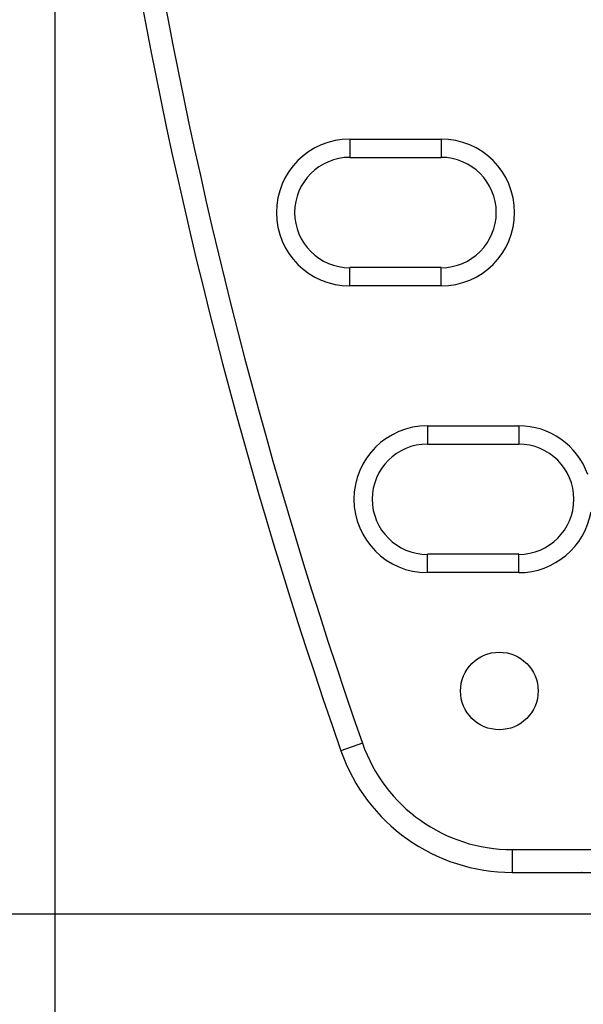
# Model space of a CAD drawing. Header units: inches. Extents: x 0 to 22, y 0 to 17.
# Tile 18 of 31: x 9.142 to 9.759, y 8.379 to 9.457. Entities that reach past the tile are written whole.
import ezdxf

# ---------------------------------------------------------------- set-up
doc = ezdxf.new("R2010")
doc.units = ezdxf.units.IN
doc.header["$LTSCALE"] = 1.21
doc.header["$MEASUREMENT"] = 0
doc.layers.get('0').update_dxf_attribs({"linetype": 'CONTINUOUS'})
doc.layers.add('DIMENSIONS', color=7, linetype='CONTINUOUS')
doc.styles.get("Standard").update_dxf_attribs({"font": 'txt', "width": 0.8})
doc.dimstyles.new('DIMSTYLE_1', dxfattribs={"dimtxt": 0.125, "dimasz": 0.18, "dimexe": 0.125, "dimexo": 0.0625, "dimgap": 0.0625, "dimtad": 0, "dimtih": 1, "dimtoh": 1, "dimdec": 3, "dimzin": 4, "dimdsep": 46, "dimtxsty": 'STANDARD', "dimblk": '_FILLED', "dimblk1": '_FILLED', "dimblk2": '_FILLED', "dimcen": 0.09, "dimadec": 0, "dimazin": 0, "dimtp": 0.001, "dimtm": 0.001, "dimtfac": 1, "dimtdec": 3, "dimtofl": 0, "dimtmove": 0, "dimatfit": 3, "dimldrblk": '_FILLED', "dimfxl": 1, "dimtolj": 1, "dimtzin": 4, "dimarcsym": 0})

# ---------------------------------------------------------------- blocks, each defined once
blk = doc.blocks.new('_FILLED')
at = {"color": 0, "linetype": 'BYBLOCK'}
blk.add_solid([(0, 0), (-1, 0.1736), (-1, -0.1736)], dxfattribs=at)
blk = doc.blocks.new('*D1')
at = {"layer": 'DIMENSIONS', "color": 2, "linetype": 'CONTINUOUS'}
for p, q in [((10.2142, 12.5264), (8.1764, 12.5264)), ((8.3014, 12.5264), (8.3014, 10.6269)), ((8.3014, 8.4774), (8.3014, 10.3769)), ((10.2142, 8.4774), (8.1764, 8.4774))]:
    blk.add_line(p, q, dxfattribs=at)
at = {"layer": 'DIMENSIONS', "color": 2, "linetype": 'CONTINUOUS', "xscale": 0.18, "yscale": 0.18, "zscale": 0.18}
for p, rotation in [((8.3014, 12.5264), 90), ((8.3014, 8.4774), 269.999997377)]:
    blk.add_blockref('_FILLED', p, dxfattribs=dict(at, rotation=rotation))
at = {"layer": 'DIMENSIONS', "color": 2, "linetype": 'CONTINUOUS', "insert": (8.3014, 10.5644), "char_height": 0.125, "width": 1.425, "attachment_point": 2, "line_spacing_factor": 0.9}
blk.add_mtext('4.049{\\Ftxt.shx;\\W1.000000;\\H0.125000; }[102.84]', dxfattribs=at)
blk = doc.blocks.new('*D2')
at = {"layer": 'DIMENSIONS', "color": 2, "linetype": 'CONTINUOUS'}
for p, q in [((9.1803, 10.4394), (9.1803, 6.7259)), ((10.2767, 8.1134), (10.2767, 6.7259)), ((9.1803, 6.8509), (8.7999, 6.8509)), ((10.2767, 6.8509), (10.6367, 6.8509))]:
    blk.add_line(p, q, dxfattribs=at)
at = {"layer": 'DIMENSIONS', "color": 2, "linetype": 'CONTINUOUS', "xscale": 0.18, "yscale": 0.18, "zscale": 0.18}
blk.add_blockref('_FILLED', (9.1803, 6.8509), dxfattribs=at)
at = {"layer": 'DIMENSIONS', "color": 2, "linetype": 'CONTINUOUS', "xscale": 0.18, "yscale": 0.18, "zscale": 0.18, "rotation": 180}
blk.add_blockref('_FILLED', (10.2767, 6.8509), dxfattribs=at)
at = {"layer": 'DIMENSIONS', "color": 2, "linetype": 'CONTINUOUS', "insert": (8.7374, 6.9134), "char_height": 0.125, "width": 1.325, "attachment_point": 3, "line_spacing_factor": 0.9}
blk.add_mtext('1.096{\\Ftxt.shx;\\W1.000000;\\H0.125000; }[27.85]', dxfattribs=at)

msp = doc.modelspace()

# ---------------------------------------------------------------- linework, layer by layer
at = {"color": 7, "linetype": 'CONTINUOUS'}
for p, q in [((9.5032, 9.3263), (9.5032, 9.3063)), ((9.5032, 9.3263), (9.6032, 9.3263)), ((9.6032, 9.3263), (9.6032, 9.3063)), ((9.5032, 9.3063), (9.6032, 9.3063)), ((9.5032, 9.1656), (9.5032, 9.1856)), ((9.6032, 9.1856), (9.5032, 9.1856)), ((9.6032, 9.1656), (9.6032, 9.1856)), ((9.6032, 9.1656), (9.5032, 9.1656)), ((9.5881, 9.0123), (9.5881, 8.9923)), ((9.5881, 9.0123), (9.6881, 9.0123)), ((9.6881, 9.0123), (9.6881, 8.9923)), ((9.5881, 8.9923), (9.6881, 8.9923)), ((9.5881, 8.8516), (9.5881, 8.8716)), ((9.6881, 8.8716), (9.5881, 8.8716)), ((9.6881, 8.8516), (9.6881, 8.8716)), ((9.6881, 8.8516), (9.5881, 8.8516)), ((9.517, 8.6646), (9.4934, 8.6564)), ((9.681, 8.5482), (9.681, 8.5232)), ((9.681, 8.5482), (9.7818, 8.5482)), ((9.681, 8.5232), (9.757, 8.5232)), ((9.757, 8.5232), (9.757, 8.5232)), ((9.757, 8.5232), (9.801, 8.5232)), ((9.7573, 8.5232), (9.757, 8.5232))]:
    msp.add_line(p, q, dxfattribs=at)
msp.add_circle((9.6669, 8.7219), 0.0425, dxfattribs=at)
for centre, radius, start, end in [((14.7757, 10.5019), 5.5954, 160.7415, 199.2585), ((14.7757, 10.5019), 5.5704, 160.7415, 199.2585), ((9.5032, 9.2459), 0.0804, 90, 270), ((9.6032, 9.2459), 0.0804, 270, 90), ((9.5032, 9.2459), 0.0604, 90, 270), ((9.6032, 9.2459), 0.0604, 270, 90), ((9.5881, 8.9319), 0.0804, 90, 270), ((9.6881, 8.9319), 0.0804, 19.8033, 90), ((9.5881, 8.9319), 0.0604, 90, 270), ((9.6881, 8.9319), 0.0604, 270, 90), ((9.6881, 8.9319), 0.0804, 270, 350.16), ((9.681, 8.7219), 0.1737, 199.2585, 270), ((9.681, 8.7219), 0.1987, 199.2585, 270)]:
    msp.add_arc(centre, radius, start, end, dxfattribs=at)

# ---------------------------------------------------------------- dimensions: what is measured, and where the dimension line sits
at = {"layer": 'DIMENSIONS', "color": 2, "linetype": 'CONTINUOUS'}
for base, p1, p2, angle, picture, middle in [((8.3014, 8.4774), (10.2767, 12.5264), (10.2767, 8.4774), 270, '*D1', (8.3014, 10.5019)), ((9.1803, 6.8509), (10.2767, 8.1759), (9.1803, 10.5019), 180, '*D2', (8.0749, 6.8509))]:
    dim = msp.add_linear_dim(base=base, p1=p1, p2=p2, angle=angle, dimstyle='DIMSTYLE_1', dxfattribs=at)
    dim.commit()
    dim.dimension.update_dxf_attribs({"geometry": picture, "text_midpoint": middle, "dimtype": 160})

doc.saveas('drawing.dxf')
